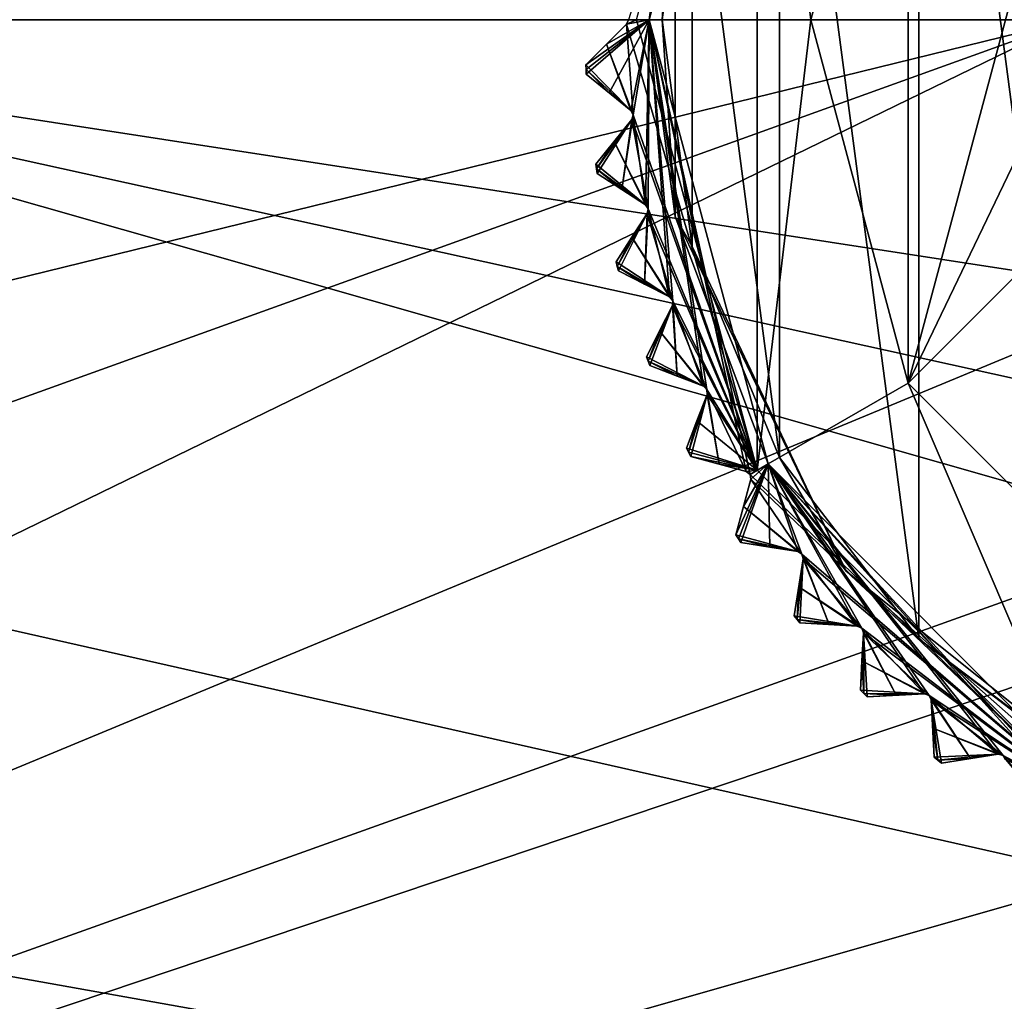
# Model space of a CAD drawing. Header units: millimetres. Extents: x -114 to 114, y -48 to 36.
# Tile 172 of 256: x 0 to 15, y -15 to 0. Entities that reach past the tile are written whole.
import ezdxf

# ---------------------------------------------------------------- set-up
doc = ezdxf.new("R2010")
doc.units = ezdxf.units.MM
doc.header["$LTSCALE"] = 65.185185
for name, color, linetype in [('2', 7, 'CONTINUOUS'), ('2786', 7, 'CONTINUOUS'), ('3463', 7, 'CONTINUOUS'), ('3464', 7, 'CONTINUOUS'), ('3467', 7, 'CONTINUOUS'), ('3568', 7, 'CONTINUOUS'), ('3570', 7, 'CONTINUOUS'), ('3571', 7, 'CONTINUOUS'), ('3572', 7, 'CONTINUOUS'), ('3573', 7, 'CONTINUOUS'), ('3574', 7, 'CONTINUOUS'), ('3575', 7, 'CONTINUOUS'), ('3576', 7, 'CONTINUOUS'), ('3577', 7, 'CONTINUOUS'), ('3578', 7, 'CONTINUOUS'), ('3579', 7, 'CONTINUOUS'), ('3580', 7, 'CONTINUOUS'), ('3581', 7, 'CONTINUOUS'), ('3582', 7, 'CONTINUOUS'), ('3583', 7, 'CONTINUOUS'), ('3584', 7, 'CONTINUOUS'), ('3585', 7, 'CONTINUOUS'), ('3587', 7, 'CONTINUOUS'), ('3588', 7, 'CONTINUOUS'), ('3639', 7, 'CONTINUOUS'), ('3640', 7, 'CONTINUOUS'), ('3641', 7, 'CONTINUOUS'), ('3642', 7, 'CONTINUOUS'), ('3643', 7, 'CONTINUOUS'), ('3644', 7, 'CONTINUOUS'), ('3645', 7, 'CONTINUOUS'), ('3646', 7, 'CONTINUOUS'), ('3647', 7, 'CONTINUOUS'), ('3652', 7, 'CONTINUOUS'), ('3655', 7, 'CONTINUOUS'), ('3838', 7, 'CONTINUOUS'), ('3839', 7, 'CONTINUOUS'), ('3841', 7, 'CONTINUOUS'), ('3918', 7, 'CONTINUOUS'), ('3919', 7, 'CONTINUOUS'), ('3920', 7, 'CONTINUOUS'), ('3921', 7, 'CONTINUOUS'), ('3922', 7, 'CONTINUOUS'), ('3923', 7, 'CONTINUOUS'), ('3924', 7, 'CONTINUOUS'), ('3925', 7, 'CONTINUOUS'), ('3926', 7, 'CONTINUOUS')]:
    doc.layers.add(name, color=color, linetype=linetype)

msp = doc.modelspace()

# ---------------------------------------------------------------- linework, layer by layer
at = {"layer": '2', "linetype": 'CONTINUOUS'}
for points in [[(-113, 35, 92.5), (63.3, 0, 92.5), (64.674, 4.231, 92.5), (-113, 35, 92.5)], [(63.3, 0, 92.5), (-113, 35, 92.5), (25.725, 6.847, 92.5), (63.3, 0, 92.5)], [(-16.649, 11.864, 92.5), (-11.634, 6.848, 92.5), (16.3, 0, 92.5), (-16.649, 11.864, 92.5)], [(-16.649, 11.864, 92.5), (16.3, 0, 92.5), (17.674, 4.231, 92.5), (-16.649, 11.864, 92.5)], [(-11.634, 6.848, 92.5), (-9.8, 0, 92.5), (16.3, 0, 92.5), (-11.634, 6.848, 92.5)], [(-11.634, -6.848, 92.5), (113, -35, 92.5), (-9.8, 0, 92.5), (-11.634, -6.848, 92.5)], [(-9.8, 0, 92.5), (113, -35, 92.5), (21.275, -6.847, 92.5), (-9.8, 0, 92.5)], [(16.3, 0, 92.5), (-9.8, 0, 92.5), (17.674, -4.231, 92.5), (16.3, 0, 92.5)], [(17.674, -4.231, 92.5), (-9.8, 0, 92.5), (21.275, -6.847, 92.5), (17.674, -4.231, 92.5)], [(-16.649, -11.864, 92.5), (113, -35, 92.5), (-11.634, -6.848, 92.5), (-16.649, -11.864, 92.5)], [(-70.5, -8.8, 92.5), (113, -35, 92.5), (-67.781, -8.369, 92.5), (-70.5, -8.8, 92.5)], [(113, -35, 92.5), (-23.5, -13.7, 92.5), (-67.781, -8.369, 92.5), (113, -35, 92.5)], [(-113, -35, 92.5), (113, -35, 92.5), (-70.5, -8.8, 92.5), (-113, -35, 92.5)], [(-23.5, -13.7, 92.5), (113, -35, 92.5), (-16.649, -11.864, 92.5), (-23.5, -13.7, 92.5)]]:
    msp.add_3dface(points, dxfattribs=at)
at = {"layer": '2786', "linetype": 'CONTINUOUS'}
for points in [[(110.5, 32.5, 90), (-9.8, 0, 90), (-11.634, 6.848, 90), (110.5, 32.5, 90)], [(-9.8, 0, 90), (110.5, 32.5, 90), (21.275, 6.847, 90), (-9.8, 0, 90)], [(-9.8, 0, 90), (21.275, 6.847, 90), (17.674, 4.231, 90), (-9.8, 0, 90)], [(16.3, 0, 90), (-9.8, 0, 90), (17.674, 4.231, 90), (16.3, 0, 90)], [(-50.5, -32.5, 90), (-16.649, -11.864, 90), (16.3, 0, 90), (-50.5, -32.5, 90)], [(-50.5, -32.5, 90), (63.3, 0, 90), (64.674, -4.231, 90), (-50.5, -32.5, 90)], [(63.3, 0, 90), (-50.5, -32.5, 90), (25.725, -6.847, 90), (63.3, 0, 90)], [(-50.5, -32.5, 90), (16.3, 0, 90), (17.674, -4.231, 90), (-50.5, -32.5, 90)], [(-16.649, -11.864, 90), (-11.634, -6.848, 90), (16.3, 0, 90), (-16.649, -11.864, 90)], [(-11.634, -6.848, 90), (-9.8, 0, 90), (16.3, 0, 90), (-11.634, -6.848, 90)], [(-50.5, -32.5, 90), (64.674, -4.231, 90), (68.275, -6.847, 90), (-50.5, -32.5, 90)], [(-50.5, -32.5, 90), (17.674, -4.231, 90), (21.275, -6.847, 90), (-50.5, -32.5, 90)], [(110.5, -32.5, 90), (-50.5, -32.5, 90), (72.725, -6.847, 90), (110.5, -32.5, 90)], [(-50.5, -32.5, 90), (68.275, -6.847, 90), (72.725, -6.847, 90), (-50.5, -32.5, 90)], [(-50.5, -32.5, 90), (21.275, -6.847, 90), (25.725, -6.847, 90), (-50.5, -32.5, 90)]]:
    msp.add_3dface(points, dxfattribs=at)
at = {"layer": '3463', "linetype": 'CONTINUOUS'}
for points in [[(13.921, 9.584, 110), (16.729, -11.737, 110), (16.729, 11.737, 110), (13.921, 9.584, 110)], [(11.767, 6.777, 110), (13.921, -9.584, 110), (13.921, 9.584, 110), (11.767, 6.777, 110)], [(13.921, -9.584, 110), (16.729, -11.737, 110), (13.921, 9.584, 110), (13.921, -9.584, 110)], [(10.412, 3.508, 110), (11.767, -6.777, 110), (11.767, 6.777, 110), (10.412, 3.508, 110)], [(11.767, -6.777, 110), (13.921, -9.584, 110), (11.767, 6.777, 110), (11.767, -6.777, 110)], [(9.95, 0, 110), (10.412, -3.508, 110), (10.412, 3.508, 110), (9.95, 0, 110)], [(10.412, -3.508, 110), (11.767, -6.777, 110), (10.412, 3.508, 110), (10.412, -3.508, 110)]]:
    msp.add_3dface(points, dxfattribs=at)
at = {"layer": '3464', "linetype": 'CONTINUOUS'}
for points in [[(9.55, 0, 93), (11.419, 6.975, 93), (11.419, -6.975, 93), (9.55, 0, 93)], [(11.419, -6.975, 93), (11.419, 6.975, 93), (12.25, 0, 93), (11.419, -6.975, 93)], [(12.25, 0, 93), (11.419, 6.975, 93), (13.757, 5.625, 93), (12.25, 0, 93)], [(13.757, -5.625, 93), (11.419, -6.975, 93), (12.25, 0, 93), (13.757, -5.625, 93)], [(16.525, -12.081, 93), (11.419, -6.975, 93), (13.757, -5.625, 93), (16.525, -12.081, 93)], [(17.875, -9.743, 93), (16.525, -12.081, 93), (13.757, -5.625, 93), (17.875, -9.743, 93)]]:
    msp.add_3dface(points, dxfattribs=at)
at = {"layer": '3467', "linetype": 'CONTINUOUS'}
for points in [[(8.767, -0.7, 93.8), (8.767, -0.7, 108.5), (9.396, -0.071, 93.154), (8.767, -0.7, 93.8)], [(9.396, -0.071, 93.154), (8.767, -0.7, 108.5), (9.088, -0.379, 108.833), (9.396, -0.071, 93.154)], [(9.088, -0.379, 93.467), (8.767, -0.7, 93.8), (9.396, -0.071, 93.154), (9.088, -0.379, 93.467)], [(9.396, -0.071, 109.146), (9.396, -0.071, 93.154), (9.088, -0.379, 108.833), (9.396, -0.071, 109.146)]]:
    msp.add_3dface(points, dxfattribs=at)
at = {"layer": '3568', "linetype": 'CONTINUOUS'}
for points in [[(14.722, -11.437, 108.833), (14.274, -11.508, 108.5), (15.153, -11.369, 109.146), (14.722, -11.437, 108.833)], [(15.153, -11.369, 109.146), (14.274, -11.508, 108.5), (14.274, -11.508, 93.8), (15.153, -11.369, 109.146)], [(14.722, -11.437, 93.467), (15.153, -11.369, 109.146), (14.274, -11.508, 93.8), (14.722, -11.437, 93.467)], [(15.153, -11.369, 93.154), (15.153, -11.369, 109.146), (14.722, -11.437, 93.467), (15.153, -11.369, 93.154)]]:
    msp.add_3dface(points, dxfattribs=at)
at = {"layer": '3570', "linetype": 'CONTINUOUS'}
for points in [[(13.574, -10.457, 108.833), (13.121, -10.481, 108.5), (14.01, -10.434, 109.146), (13.574, -10.457, 108.833)], [(14.01, -10.434, 109.146), (13.121, -10.481, 108.5), (13.121, -10.481, 93.8), (14.01, -10.434, 109.146)], [(13.575, -10.457, 93.467), (14.01, -10.434, 109.146), (13.121, -10.481, 93.8), (13.575, -10.457, 93.467)], [(14.01, -10.434, 93.154), (14.01, -10.434, 109.146), (13.575, -10.457, 93.467), (14.01, -10.434, 93.154)]]:
    msp.add_3dface(points, dxfattribs=at)
at = {"layer": '3571', "linetype": 'CONTINUOUS'}
for points in [[(14.162, -11.417, 93.8), (14.162, -11.417, 108.5), (14.115, -10.529, 93.154), (14.162, -11.417, 93.8)], [(14.115, -10.529, 93.154), (14.162, -11.417, 108.5), (14.138, -10.964, 108.833), (14.115, -10.529, 93.154)], [(14.138, -10.964, 93.467), (14.162, -11.417, 93.8), (14.115, -10.529, 93.154), (14.138, -10.964, 93.467)], [(14.115, -10.529, 109.146), (14.115, -10.529, 93.154), (14.138, -10.964, 108.833), (14.115, -10.529, 109.146)]]:
    msp.add_3dface(points, dxfattribs=at)
at = {"layer": '3572', "linetype": 'CONTINUOUS'}
for points in [[(12.536, -9.362, 108.833), (12.083, -9.338, 108.5), (12.971, -9.385, 109.146), (12.536, -9.362, 108.833)], [(12.971, -9.385, 109.146), (12.083, -9.338, 108.5), (12.083, -9.338, 93.8), (12.971, -9.385, 109.146)], [(12.536, -9.362, 93.467), (12.971, -9.385, 109.146), (12.083, -9.338, 93.8), (12.536, -9.362, 93.467)], [(12.971, -9.385, 93.154), (12.971, -9.385, 109.146), (12.536, -9.362, 93.467), (12.971, -9.385, 93.154)]]:
    msp.add_3dface(points, dxfattribs=at)
at = {"layer": '3573', "linetype": 'CONTINUOUS'}
for points in [[(13.019, -10.379, 93.8), (13.019, -10.379, 108.5), (13.066, -9.49, 93.154), (13.019, -10.379, 93.8)], [(13.066, -9.49, 93.154), (13.019, -10.379, 108.5), (13.043, -9.926, 108.833), (13.066, -9.49, 93.154)], [(13.043, -9.926, 93.467), (13.019, -10.379, 93.8), (13.066, -9.49, 93.154), (13.043, -9.926, 93.467)], [(13.066, -9.49, 109.146), (13.066, -9.49, 93.154), (13.043, -9.926, 108.833), (13.066, -9.49, 109.146)]]:
    msp.add_3dface(points, dxfattribs=at)
at = {"layer": '3574', "linetype": 'CONTINUOUS'}
for points in [[(11.617, -8.165, 108.833), (11.169, -8.094, 108.5), (12.048, -8.233, 109.146), (11.617, -8.165, 108.833)], [(12.048, -8.233, 109.146), (11.169, -8.094, 108.5), (11.169, -8.094, 93.8), (12.048, -8.233, 109.146)], [(11.617, -8.165, 93.467), (12.048, -8.233, 109.146), (11.169, -8.094, 93.8), (11.617, -8.165, 93.467)], [(12.048, -8.233, 93.154), (12.048, -8.233, 109.146), (11.617, -8.165, 93.467), (12.048, -8.233, 93.154)]]:
    msp.add_3dface(points, dxfattribs=at)
at = {"layer": '3575', "linetype": 'CONTINUOUS'}
for points in [[(11.992, -9.226, 93.8), (11.992, -9.226, 108.5), (12.131, -8.347, 93.154), (11.992, -9.226, 93.8)], [(12.131, -8.347, 93.154), (11.992, -9.226, 108.5), (12.063, -8.778, 108.833), (12.131, -8.347, 93.154)], [(12.063, -8.778, 93.467), (11.992, -9.226, 93.8), (12.131, -8.347, 93.154), (12.063, -8.778, 93.467)], [(12.131, -8.347, 109.146), (12.131, -8.347, 93.154), (12.063, -8.778, 108.833), (12.131, -8.347, 109.146)]]:
    msp.add_3dface(points, dxfattribs=at)
at = {"layer": '3576', "linetype": 'CONTINUOUS'}
for points in [[(10.829, -6.878, 108.833), (10.391, -6.76, 108.5), (11.25, -6.991, 109.146), (10.829, -6.878, 108.833)], [(11.25, -6.991, 109.146), (10.391, -6.76, 108.5), (10.391, -6.76, 93.8), (11.25, -6.991, 109.146)], [(10.829, -6.878, 93.467), (11.25, -6.991, 109.146), (10.391, -6.76, 93.8), (10.829, -6.878, 93.467)], [(11.25, -6.991, 93.154), (11.25, -6.991, 109.146), (10.829, -6.878, 93.467), (11.25, -6.991, 93.154)]]:
    msp.add_3dface(points, dxfattribs=at)
at = {"layer": '3577', "linetype": 'CONTINUOUS'}
for points in [[(11.091, -7.973, 93.8), (11.091, -7.973, 108.5), (11.321, -7.113, 93.154), (11.091, -7.973, 93.8)], [(11.321, -7.113, 93.154), (11.091, -7.973, 108.5), (11.208, -7.535, 108.833), (11.321, -7.113, 93.154)], [(11.208, -7.535, 93.467), (11.091, -7.973, 93.8), (11.321, -7.113, 93.154), (11.208, -7.535, 93.467)], [(11.321, -7.113, 109.146), (11.321, -7.113, 93.154), (11.208, -7.535, 108.833), (11.321, -7.113, 109.146)]]:
    msp.add_3dface(points, dxfattribs=at)
at = {"layer": '3578', "linetype": 'CONTINUOUS'}
for points in [[(10.179, -5.516, 108.833), (9.756, -5.353, 108.5), (10.587, -5.672, 109.146), (10.179, -5.516, 108.833)], [(10.587, -5.672, 109.146), (9.756, -5.353, 108.5), (9.756, -5.353, 93.8), (10.587, -5.672, 109.146)], [(10.179, -5.516, 93.467), (10.587, -5.672, 109.146), (9.756, -5.353, 93.8), (10.179, -5.516, 93.467)], [(10.587, -5.672, 93.154), (10.587, -5.672, 109.146), (10.179, -5.516, 93.467), (10.587, -5.672, 93.154)]]:
    msp.add_3dface(points, dxfattribs=at)
at = {"layer": '3579', "linetype": 'CONTINUOUS'}
for points in [[(10.325, -6.632, 93.8), (10.325, -6.632, 108.5), (10.644, -5.801, 93.154), (10.325, -6.632, 93.8)], [(10.644, -5.801, 93.154), (10.325, -6.632, 108.5), (10.488, -6.208, 108.833), (10.644, -5.801, 93.154)], [(10.488, -6.208, 93.467), (10.325, -6.632, 93.8), (10.644, -5.801, 93.154), (10.488, -6.208, 93.467)], [(10.644, -5.801, 109.146), (10.644, -5.801, 93.154), (10.488, -6.208, 108.833), (10.644, -5.801, 109.146)]]:
    msp.add_3dface(points, dxfattribs=at)
at = {"layer": '3580', "linetype": 'CONTINUOUS'}
for points in [[(9.676, -4.093, 108.833), (9.271, -3.887, 108.5), (10.064, -4.291, 109.146), (9.676, -4.093, 108.833)], [(10.064, -4.291, 109.146), (9.271, -3.887, 108.5), (9.271, -3.887, 93.8), (10.064, -4.291, 109.146)], [(9.676, -4.093, 93.467), (10.064, -4.291, 109.146), (9.271, -3.887, 93.8), (9.676, -4.093, 93.467)], [(10.064, -4.291, 93.154), (10.064, -4.291, 109.146), (9.676, -4.093, 93.467), (10.064, -4.291, 93.154)]]:
    msp.add_3dface(points, dxfattribs=at)
at = {"layer": '3581', "linetype": 'CONTINUOUS'}
for points in [[(9.704, -5.219, 93.8), (9.704, -5.219, 108.5), (10.108, -4.426, 93.154), (9.704, -5.219, 93.8)], [(10.108, -4.426, 93.154), (9.704, -5.219, 108.5), (9.91, -4.814, 108.833), (10.108, -4.426, 93.154)], [(9.91, -4.814, 93.467), (9.704, -5.219, 93.8), (10.108, -4.426, 93.154), (9.91, -4.814, 93.467)], [(10.108, -4.426, 109.146), (10.108, -4.426, 93.154), (9.91, -4.814, 108.833), (10.108, -4.426, 109.146)]]:
    msp.add_3dface(points, dxfattribs=at)
at = {"layer": '3582', "linetype": 'CONTINUOUS'}
for points in [[(9.324, -2.626, 108.833), (8.943, -2.379, 108.5), (9.689, -2.863, 109.146), (9.324, -2.626, 108.833)], [(9.689, -2.863, 109.146), (8.943, -2.379, 108.5), (8.943, -2.379, 93.8), (9.689, -2.863, 109.146)], [(9.324, -2.626, 93.467), (9.689, -2.863, 109.146), (8.943, -2.379, 93.8), (9.324, -2.626, 93.467)], [(9.689, -2.863, 93.154), (9.689, -2.863, 109.146), (9.324, -2.626, 93.467), (9.689, -2.863, 93.154)]]:
    msp.add_3dface(points, dxfattribs=at)
at = {"layer": '3583', "linetype": 'CONTINUOUS'}
for points in [[(9.234, -3.748, 93.8), (9.234, -3.748, 108.5), (9.719, -3.002, 93.154), (9.234, -3.748, 93.8)], [(9.719, -3.002, 93.154), (9.234, -3.748, 108.5), (9.481, -3.367, 108.833), (9.719, -3.002, 93.154)], [(9.481, -3.367, 93.467), (9.234, -3.748, 93.8), (9.719, -3.002, 93.154), (9.481, -3.367, 93.467)], [(9.719, -3.002, 109.146), (9.719, -3.002, 93.154), (9.481, -3.367, 108.833), (9.719, -3.002, 109.146)]]:
    msp.add_3dface(points, dxfattribs=at)
at = {"layer": '3584', "linetype": 'CONTINUOUS'}
for points in [[(9.127, -1.13, 108.833), (8.774, -0.844, 108.5), (9.466, -1.404, 109.146), (9.127, -1.13, 108.833)], [(9.466, -1.404, 109.146), (8.774, -0.844, 108.5), (8.774, -0.844, 93.8), (9.466, -1.404, 109.146)], [(9.127, -1.13, 93.467), (9.466, -1.404, 109.146), (8.774, -0.844, 93.8), (9.127, -1.13, 93.467)], [(9.466, -1.404, 93.154), (9.466, -1.404, 109.146), (9.127, -1.13, 93.467), (9.466, -1.404, 93.154)]]:
    msp.add_3dface(points, dxfattribs=at)
at = {"layer": '3585', "linetype": 'CONTINUOUS'}
for points in [[(8.921, -2.236, 93.8), (8.921, -2.236, 108.5), (9.481, -1.545, 93.154), (8.921, -2.236, 93.8)], [(9.481, -1.545, 93.154), (8.921, -2.236, 108.5), (9.206, -1.884, 108.833), (9.481, -1.545, 93.154)], [(9.206, -1.884, 93.467), (8.921, -2.236, 93.8), (9.481, -1.545, 93.154), (9.206, -1.884, 93.467)], [(9.481, -1.545, 109.146), (9.481, -1.545, 93.154), (9.206, -1.884, 108.833), (9.481, -1.545, 109.146)]]:
    msp.add_3dface(points, dxfattribs=at)
at = {"layer": '3587', "linetype": 'CONTINUOUS'}
for points in [[(9.55, 0, 93), (11.419, -6.975, 93), (9.396, -0.071, 93.154), (9.55, 0, 93)], [(9.55, 0, 93), (9.396, -0.071, 93.154), (9.425, 0, 93.125), (9.55, 0, 93)], [(9.088, -0.379, 93.467), (9.396, -0.071, 93.154), (9.502, -1.471, 93.125), (9.088, -0.379, 93.467)], [(9.396, -0.071, 93.154), (11.419, -6.975, 93), (9.502, -1.471, 93.125), (9.396, -0.071, 93.154)], [(8.767, -0.7, 93.8), (9.088, -0.379, 93.467), (9.466, -1.404, 93.154), (8.767, -0.7, 93.8)], [(9.466, -1.404, 93.154), (9.088, -0.379, 93.467), (9.502, -1.471, 93.125), (9.466, -1.404, 93.154)], [(8.767, -0.7, 93.8), (9.466, -1.404, 93.154), (8.77, -0.772, 93.8), (8.767, -0.7, 93.8)], [(9.466, -1.404, 93.154), (9.127, -1.13, 93.467), (8.77, -0.772, 93.8), (9.466, -1.404, 93.154)], [(9.127, -1.13, 93.467), (8.774, -0.844, 93.8), (8.77, -0.772, 93.8), (9.127, -1.13, 93.467)], [(11.419, -6.975, 93), (9.481, -1.545, 93.154), (9.502, -1.471, 93.125), (11.419, -6.975, 93)], [(9.206, -1.884, 93.467), (9.481, -1.545, 93.154), (9.733, -2.926, 93.125), (9.206, -1.884, 93.467)], [(9.481, -1.545, 93.154), (11.419, -6.975, 93), (9.733, -2.926, 93.125), (9.481, -1.545, 93.154)], [(9.689, -2.863, 93.154), (8.921, -2.236, 93.8), (9.206, -1.884, 93.467), (9.689, -2.863, 93.154)], [(9.689, -2.863, 93.154), (9.206, -1.884, 93.467), (9.733, -2.926, 93.125), (9.689, -2.863, 93.154)], [(8.921, -2.236, 93.8), (9.689, -2.863, 93.154), (8.932, -2.307, 93.8), (8.921, -2.236, 93.8)], [(9.689, -2.863, 93.154), (9.324, -2.626, 93.467), (8.932, -2.307, 93.8), (9.689, -2.863, 93.154)], [(9.324, -2.626, 93.467), (8.943, -2.379, 93.8), (8.932, -2.307, 93.8), (9.324, -2.626, 93.467)], [(9.481, -3.367, 93.467), (9.719, -3.002, 93.154), (10.114, -4.349, 93.125), (9.481, -3.367, 93.467)], [(11.419, -6.975, 93), (9.719, -3.002, 93.154), (9.733, -2.926, 93.125), (11.419, -6.975, 93)], [(9.719, -3.002, 93.154), (11.419, -6.975, 93), (10.114, -4.349, 93.125), (9.719, -3.002, 93.154)], [(10.064, -4.291, 93.154), (9.234, -3.748, 93.8), (9.481, -3.367, 93.467), (10.064, -4.291, 93.154)], [(10.064, -4.291, 93.154), (9.481, -3.367, 93.467), (10.114, -4.349, 93.125), (10.064, -4.291, 93.154)], [(9.234, -3.748, 93.8), (10.064, -4.291, 93.154), (9.253, -3.818, 93.8), (9.234, -3.748, 93.8)], [(10.064, -4.291, 93.154), (9.676, -4.093, 93.467), (9.253, -3.818, 93.8), (10.064, -4.291, 93.154)], [(9.676, -4.093, 93.467), (9.271, -3.887, 93.8), (9.253, -3.818, 93.8), (9.676, -4.093, 93.467)], [(11.419, -6.975, 93), (10.108, -4.426, 93.154), (10.114, -4.349, 93.125), (11.419, -6.975, 93)], [(9.91, -4.814, 93.467), (10.108, -4.426, 93.154), (10.642, -5.725, 93.125), (9.91, -4.814, 93.467)], [(10.108, -4.426, 93.154), (11.419, -6.975, 93), (10.642, -5.725, 93.125), (10.108, -4.426, 93.154)], [(10.587, -5.672, 93.154), (9.704, -5.219, 93.8), (9.91, -4.814, 93.467), (10.587, -5.672, 93.154)], [(10.587, -5.672, 93.154), (9.91, -4.814, 93.467), (10.642, -5.725, 93.125), (10.587, -5.672, 93.154)], [(9.704, -5.219, 93.8), (10.587, -5.672, 93.154), (9.73, -5.286, 93.8), (9.704, -5.219, 93.8)], [(10.587, -5.672, 93.154), (10.179, -5.516, 93.467), (9.73, -5.286, 93.8), (10.587, -5.672, 93.154)], [(10.179, -5.516, 93.467), (9.756, -5.353, 93.8), (9.73, -5.286, 93.8), (10.179, -5.516, 93.467)], [(11.419, -6.975, 93), (10.644, -5.801, 93.154), (10.642, -5.725, 93.125), (11.419, -6.975, 93)], [(11.419, -6.975, 93), (10.488, -6.208, 93.467), (10.644, -5.801, 93.154), (11.419, -6.975, 93)], [(11.419, -6.975, 93), (10.325, -6.632, 93.8), (10.488, -6.208, 93.467), (11.419, -6.975, 93)], [(10.325, -6.632, 93.8), (11.419, -6.975, 93), (10.358, -6.696, 93.8), (10.325, -6.632, 93.8)], [(11.419, -6.975, 93), (10.391, -6.76, 93.8), (10.358, -6.696, 93.8), (11.419, -6.975, 93)], [(11.419, -6.975, 93), (10.829, -6.878, 93.467), (10.391, -6.76, 93.8), (11.419, -6.975, 93)], [(11.419, -6.975, 93), (11.25, -6.991, 93.154), (10.829, -6.878, 93.467), (11.419, -6.975, 93)], [(11.25, -6.991, 93.154), (11.419, -6.975, 93), (11.311, -7.037, 93.125), (11.25, -6.991, 93.154)], [(11.419, -6.975, 93), (16.525, -12.081, 93), (11.311, -7.037, 93.125), (11.419, -6.975, 93)], [(11.208, -7.535, 93.467), (11.321, -7.113, 93.154), (12.113, -8.273, 93.125), (11.208, -7.535, 93.467)], [(16.525, -12.081, 93), (11.321, -7.113, 93.154), (11.311, -7.037, 93.125), (16.525, -12.081, 93)], [(11.321, -7.113, 93.154), (16.525, -12.081, 93), (12.113, -8.273, 93.125), (11.321, -7.113, 93.154)], [(12.048, -8.233, 93.154), (11.091, -7.973, 93.8), (11.208, -7.535, 93.467), (12.048, -8.233, 93.154)], [(12.048, -8.233, 93.154), (11.208, -7.535, 93.467), (12.113, -8.273, 93.125), (12.048, -8.233, 93.154)], [(11.091, -7.973, 93.8), (12.048, -8.233, 93.154), (11.13, -8.033, 93.8), (11.091, -7.973, 93.8)], [(12.048, -8.233, 93.154), (11.617, -8.165, 93.467), (11.13, -8.033, 93.8), (12.048, -8.233, 93.154)], [(11.617, -8.165, 93.467), (11.169, -8.094, 93.8), (11.13, -8.033, 93.8), (11.617, -8.165, 93.467)], [(12.063, -8.778, 93.467), (12.131, -8.347, 93.154), (13.04, -9.418, 93.125), (12.063, -8.778, 93.467)], [(16.525, -12.081, 93), (12.131, -8.347, 93.154), (12.113, -8.273, 93.125), (16.525, -12.081, 93)], [(12.131, -8.347, 93.154), (16.525, -12.081, 93), (13.04, -9.418, 93.125), (12.131, -8.347, 93.154)], [(12.971, -9.385, 93.154), (11.992, -9.226, 93.8), (12.063, -8.778, 93.467), (12.971, -9.385, 93.154)], [(12.971, -9.385, 93.154), (12.063, -8.778, 93.467), (13.04, -9.418, 93.125), (12.971, -9.385, 93.154)], [(11.992, -9.226, 93.8), (12.971, -9.385, 93.154), (12.037, -9.282, 93.8), (11.992, -9.226, 93.8)], [(12.971, -9.385, 93.154), (12.536, -9.362, 93.467), (12.037, -9.282, 93.8), (12.971, -9.385, 93.154)], [(12.536, -9.362, 93.467), (12.083, -9.338, 93.8), (12.037, -9.282, 93.8), (12.536, -9.362, 93.467)], [(16.525, -12.081, 93), (13.066, -9.49, 93.154), (13.04, -9.418, 93.125), (16.525, -12.081, 93)], [(13.043, -9.926, 93.467), (13.066, -9.49, 93.154), (14.082, -10.46, 93.125), (13.043, -9.926, 93.467)], [(13.066, -9.49, 93.154), (16.525, -12.081, 93), (14.082, -10.46, 93.125), (13.066, -9.49, 93.154)], [(14.01, -10.434, 93.154), (13.019, -10.379, 93.8), (13.043, -9.926, 93.467), (14.01, -10.434, 93.154)], [(14.01, -10.434, 93.154), (13.043, -9.926, 93.467), (14.082, -10.46, 93.125), (14.01, -10.434, 93.154)], [(13.019, -10.379, 93.8), (14.01, -10.434, 93.154), (13.07, -10.43, 93.8), (13.019, -10.379, 93.8)], [(14.01, -10.434, 93.154), (13.575, -10.457, 93.467), (13.07, -10.43, 93.8), (14.01, -10.434, 93.154)], [(13.575, -10.457, 93.467), (13.121, -10.481, 93.8), (13.07, -10.43, 93.8), (13.575, -10.457, 93.467)], [(16.525, -12.081, 93), (14.115, -10.529, 93.154), (14.082, -10.46, 93.125), (16.525, -12.081, 93)], [(14.115, -10.529, 93.154), (16.525, -12.081, 93), (15.227, -11.387, 93.125), (14.115, -10.529, 93.154)], [(14.138, -10.964, 93.467), (14.115, -10.529, 93.154), (15.227, -11.387, 93.125), (14.138, -10.964, 93.467)], [(15.153, -11.369, 93.154), (14.162, -11.417, 93.8), (14.138, -10.964, 93.467), (15.153, -11.369, 93.154)], [(15.153, -11.369, 93.154), (14.138, -10.964, 93.467), (15.227, -11.387, 93.125), (15.153, -11.369, 93.154)], [(14.162, -11.417, 93.8), (15.153, -11.369, 93.154), (14.218, -11.463, 93.8), (14.162, -11.417, 93.8)], [(15.153, -11.369, 93.154), (14.722, -11.437, 93.467), (14.218, -11.463, 93.8), (15.153, -11.369, 93.154)], [(16.525, -12.081, 93), (15.267, -11.452, 93.154), (15.227, -11.387, 93.125), (16.525, -12.081, 93)], [(14.722, -11.437, 93.467), (14.274, -11.508, 93.8), (14.218, -11.463, 93.8), (14.722, -11.437, 93.467)]]:
    msp.add_3dface(points, dxfattribs=at)
at = {"layer": '3588', "linetype": 'CONTINUOUS'}
for points in [[(9.396, -0.071, 93.154), (9.396, -0.071, 109.146), (9.425, 0, 109.175), (9.396, -0.071, 93.154)], [(9.425, 0, 93.125), (9.396, -0.071, 93.154), (9.425, 0, 109.175), (9.425, 0, 93.125)]]:
    msp.add_3dface(points, dxfattribs=at)
at = {"layer": '3639', "linetype": 'CONTINUOUS'}
for points in [[(15.153, -11.369, 109.146), (15.153, -11.369, 93.154), (15.227, -11.387, 93.125), (15.153, -11.369, 109.146)], [(15.153, -11.369, 109.146), (15.227, -11.387, 93.125), (15.227, -11.387, 109.175), (15.153, -11.369, 109.146)], [(15.267, -11.452, 93.154), (15.267, -11.452, 109.146), (15.227, -11.387, 109.175), (15.267, -11.452, 93.154)], [(15.227, -11.387, 93.125), (15.267, -11.452, 93.154), (15.227, -11.387, 109.175), (15.227, -11.387, 93.125)]]:
    msp.add_3dface(points, dxfattribs=at)
at = {"layer": '3640', "linetype": 'CONTINUOUS'}
for points in [[(14.01, -10.434, 109.146), (14.01, -10.434, 93.154), (14.082, -10.46, 93.125), (14.01, -10.434, 109.146)], [(14.01, -10.434, 109.146), (14.082, -10.46, 93.125), (14.082, -10.46, 109.175), (14.01, -10.434, 109.146)], [(14.115, -10.529, 93.154), (14.115, -10.529, 109.146), (14.082, -10.46, 109.175), (14.115, -10.529, 93.154)], [(14.082, -10.46, 93.125), (14.115, -10.529, 93.154), (14.082, -10.46, 109.175), (14.082, -10.46, 93.125)]]:
    msp.add_3dface(points, dxfattribs=at)
at = {"layer": '3641', "linetype": 'CONTINUOUS'}
for points in [[(12.971, -9.385, 109.146), (12.971, -9.385, 93.154), (13.04, -9.418, 93.125), (12.971, -9.385, 109.146)], [(12.971, -9.385, 109.146), (13.04, -9.418, 93.125), (13.04, -9.418, 109.175), (12.971, -9.385, 109.146)], [(13.066, -9.49, 93.154), (13.066, -9.49, 109.146), (13.04, -9.418, 109.175), (13.066, -9.49, 93.154)], [(13.04, -9.418, 93.125), (13.066, -9.49, 93.154), (13.04, -9.418, 109.175), (13.04, -9.418, 93.125)]]:
    msp.add_3dface(points, dxfattribs=at)
at = {"layer": '3642', "linetype": 'CONTINUOUS'}
for points in [[(12.048, -8.233, 109.146), (12.048, -8.233, 93.154), (12.113, -8.273, 93.125), (12.048, -8.233, 109.146)], [(12.048, -8.233, 109.146), (12.113, -8.273, 93.125), (12.113, -8.273, 109.175), (12.048, -8.233, 109.146)], [(12.131, -8.347, 93.154), (12.131, -8.347, 109.146), (12.113, -8.273, 109.175), (12.131, -8.347, 93.154)], [(12.113, -8.273, 93.125), (12.131, -8.347, 93.154), (12.113, -8.273, 109.175), (12.113, -8.273, 93.125)]]:
    msp.add_3dface(points, dxfattribs=at)
at = {"layer": '3643', "linetype": 'CONTINUOUS'}
for points in [[(11.25, -6.991, 109.146), (11.25, -6.991, 93.154), (11.311, -7.037, 93.125), (11.25, -6.991, 109.146)], [(11.25, -6.991, 109.146), (11.311, -7.037, 93.125), (11.311, -7.037, 109.175), (11.25, -6.991, 109.146)], [(11.321, -7.113, 93.154), (11.321, -7.113, 109.146), (11.311, -7.037, 109.175), (11.321, -7.113, 93.154)], [(11.311, -7.037, 93.125), (11.321, -7.113, 93.154), (11.311, -7.037, 109.175), (11.311, -7.037, 93.125)]]:
    msp.add_3dface(points, dxfattribs=at)
at = {"layer": '3644', "linetype": 'CONTINUOUS'}
for points in [[(10.587, -5.672, 109.146), (10.587, -5.672, 93.154), (10.642, -5.725, 93.125), (10.587, -5.672, 109.146)], [(10.587, -5.672, 109.146), (10.642, -5.725, 93.125), (10.642, -5.725, 109.175), (10.587, -5.672, 109.146)], [(10.644, -5.801, 93.154), (10.644, -5.801, 109.146), (10.642, -5.725, 109.175), (10.644, -5.801, 93.154)], [(10.642, -5.725, 93.125), (10.644, -5.801, 93.154), (10.642, -5.725, 109.175), (10.642, -5.725, 93.125)]]:
    msp.add_3dface(points, dxfattribs=at)
at = {"layer": '3645', "linetype": 'CONTINUOUS'}
for points in [[(10.064, -4.291, 109.146), (10.064, -4.291, 93.154), (10.114, -4.349, 93.125), (10.064, -4.291, 109.146)], [(10.064, -4.291, 109.146), (10.114, -4.349, 93.125), (10.114, -4.349, 109.175), (10.064, -4.291, 109.146)], [(10.108, -4.426, 93.154), (10.108, -4.426, 109.146), (10.114, -4.349, 109.175), (10.108, -4.426, 93.154)], [(10.114, -4.349, 93.125), (10.108, -4.426, 93.154), (10.114, -4.349, 109.175), (10.114, -4.349, 93.125)]]:
    msp.add_3dface(points, dxfattribs=at)
at = {"layer": '3646', "linetype": 'CONTINUOUS'}
for points in [[(9.689, -2.863, 109.146), (9.689, -2.863, 93.154), (9.733, -2.926, 93.125), (9.689, -2.863, 109.146)], [(9.689, -2.863, 109.146), (9.733, -2.926, 93.125), (9.733, -2.926, 109.175), (9.689, -2.863, 109.146)], [(9.719, -3.002, 93.154), (9.719, -3.002, 109.146), (9.733, -2.926, 109.175), (9.719, -3.002, 93.154)], [(9.733, -2.926, 93.125), (9.719, -3.002, 93.154), (9.733, -2.926, 109.175), (9.733, -2.926, 93.125)]]:
    msp.add_3dface(points, dxfattribs=at)
at = {"layer": '3647', "linetype": 'CONTINUOUS'}
for points in [[(9.466, -1.404, 109.146), (9.466, -1.404, 93.154), (9.502, -1.471, 93.125), (9.466, -1.404, 109.146)], [(9.466, -1.404, 109.146), (9.502, -1.471, 93.125), (9.502, -1.471, 109.175), (9.466, -1.404, 109.146)], [(9.481, -1.545, 93.154), (9.481, -1.545, 109.146), (9.502, -1.471, 109.175), (9.481, -1.545, 93.154)], [(9.502, -1.471, 93.125), (9.481, -1.545, 93.154), (9.502, -1.471, 109.175), (9.502, -1.471, 93.125)]]:
    msp.add_3dface(points, dxfattribs=at)
at = {"layer": '3652', "linetype": 'CONTINUOUS'}
for points in [[(13.757, 5.625, 93.5), (17.875, 9.743, 93.5), (13.757, -5.625, 93.5), (13.757, 5.625, 93.5)], [(13.757, -5.625, 93.5), (17.875, 9.743, 93.5), (17.413, 1.978, 93.5), (13.757, -5.625, 93.5)], [(12.25, 0, 93.5), (13.757, 5.625, 93.5), (13.757, -5.625, 93.5), (12.25, 0, 93.5)], [(17.413, -1.978, 93.5), (13.757, -5.625, 93.5), (17.413, 1.978, 93.5), (17.413, -1.978, 93.5)], [(17.875, -9.743, 93.5), (13.757, -5.625, 93.5), (17.413, -1.978, 93.5), (17.875, -9.743, 93.5)]]:
    msp.add_3dface(points, dxfattribs=at)
at = {"layer": '3655', "linetype": 'CONTINUOUS'}
for points in [[(12.25, 0, 93), (13.757, 5.625, 93), (12.25, 0, 93.5), (12.25, 0, 93)], [(13.757, 5.625, 93), (13.757, 5.625, 93.5), (12.25, 0, 93.5), (13.757, 5.625, 93)], [(13.757, -5.625, 93), (12.25, 0, 93), (13.757, -5.625, 93.5), (13.757, -5.625, 93)], [(12.25, 0, 93), (12.25, 0, 93.5), (13.757, -5.625, 93.5), (12.25, 0, 93)], [(17.875, -9.743, 93), (13.757, -5.625, 93), (17.875, -9.743, 93.5), (17.875, -9.743, 93)], [(13.757, -5.625, 93), (13.757, -5.625, 93.5), (17.875, -9.743, 93.5), (13.757, -5.625, 93)]]:
    msp.add_3dface(points, dxfattribs=at)
at = {"layer": '3838', "linetype": 'CONTINUOUS'}
for points in [[(11.592, 6.875, 109.5), (9.425, 0, 109.175), (9.75, 0, 109.5), (11.592, 6.875, 109.5)], [(9.088, -0.379, 108.833), (8.767, -0.7, 108.5), (9.75, 0, 109.5), (9.088, -0.379, 108.833)], [(8.767, -0.7, 108.5), (8.77, -0.772, 108.5), (9.75, 0, 109.5), (8.767, -0.7, 108.5)], [(8.77, -0.772, 108.5), (8.774, -0.844, 108.5), (9.75, 0, 109.5), (8.77, -0.772, 108.5)], [(8.774, -0.844, 108.5), (9.127, -1.13, 108.833), (9.75, 0, 109.5), (8.774, -0.844, 108.5)], [(9.396, -0.071, 109.146), (9.088, -0.379, 108.833), (9.75, 0, 109.5), (9.396, -0.071, 109.146)], [(9.127, -1.13, 108.833), (9.466, -1.404, 109.146), (9.75, 0, 109.5), (9.127, -1.13, 108.833)], [(9.425, 0, 109.175), (9.396, -0.071, 109.146), (9.75, 0, 109.5), (9.425, 0, 109.175)], [(9.466, -1.404, 109.146), (9.502, -1.471, 109.175), (9.75, 0, 109.5), (9.466, -1.404, 109.146)], [(9.502, -1.471, 109.175), (9.689, -2.863, 109.146), (9.75, 0, 109.5), (9.502, -1.471, 109.175)], [(9.689, -2.863, 109.146), (9.733, -2.926, 109.175), (9.75, 0, 109.5), (9.689, -2.863, 109.146)], [(9.733, -2.926, 109.175), (10.064, -4.291, 109.146), (9.75, 0, 109.5), (9.733, -2.926, 109.175)], [(11.25, -6.991, 109.146), (11.311, -7.037, 109.175), (9.75, 0, 109.5), (11.25, -6.991, 109.146)], [(10.642, -5.725, 109.175), (11.25, -6.991, 109.146), (9.75, 0, 109.5), (10.642, -5.725, 109.175)], [(10.587, -5.672, 109.146), (10.642, -5.725, 109.175), (9.75, 0, 109.5), (10.587, -5.672, 109.146)], [(10.114, -4.349, 109.175), (10.587, -5.672, 109.146), (9.75, 0, 109.5), (10.114, -4.349, 109.175)], [(10.064, -4.291, 109.146), (10.114, -4.349, 109.175), (9.75, 0, 109.5), (10.064, -4.291, 109.146)], [(9.75, 0, 109.5), (11.311, -7.037, 109.175), (11.592, -6.875, 109.5), (9.75, 0, 109.5)], [(9.324, -2.626, 108.833), (9.689, -2.863, 109.146), (9.502, -1.471, 109.175), (9.324, -2.626, 108.833)], [(9.481, -1.545, 109.146), (9.324, -2.626, 108.833), (9.502, -1.471, 109.175), (9.481, -1.545, 109.146)], [(8.943, -2.379, 108.5), (9.481, -1.545, 109.146), (8.932, -2.307, 108.5), (8.943, -2.379, 108.5)], [(9.481, -1.545, 109.146), (9.206, -1.884, 108.833), (8.932, -2.307, 108.5), (9.481, -1.545, 109.146)], [(8.943, -2.379, 108.5), (9.324, -2.626, 108.833), (9.481, -1.545, 109.146), (8.943, -2.379, 108.5)], [(9.206, -1.884, 108.833), (8.921, -2.236, 108.5), (8.932, -2.307, 108.5), (9.206, -1.884, 108.833)], [(9.271, -3.887, 108.5), (9.719, -3.002, 109.146), (9.253, -3.818, 108.5), (9.271, -3.887, 108.5)], [(9.719, -3.002, 109.146), (9.481, -3.367, 108.833), (9.253, -3.818, 108.5), (9.719, -3.002, 109.146)], [(9.271, -3.887, 108.5), (9.676, -4.093, 108.833), (9.719, -3.002, 109.146), (9.271, -3.887, 108.5)], [(9.676, -4.093, 108.833), (10.064, -4.291, 109.146), (9.733, -2.926, 109.175), (9.676, -4.093, 108.833)], [(9.719, -3.002, 109.146), (9.676, -4.093, 108.833), (9.733, -2.926, 109.175), (9.719, -3.002, 109.146)], [(9.481, -3.367, 108.833), (9.234, -3.748, 108.5), (9.253, -3.818, 108.5), (9.481, -3.367, 108.833)], [(10.108, -4.426, 109.146), (10.179, -5.516, 108.833), (10.114, -4.349, 109.175), (10.108, -4.426, 109.146)], [(10.179, -5.516, 108.833), (10.587, -5.672, 109.146), (10.114, -4.349, 109.175), (10.179, -5.516, 108.833)], [(9.756, -5.353, 108.5), (10.108, -4.426, 109.146), (9.73, -5.286, 108.5), (9.756, -5.353, 108.5)], [(10.108, -4.426, 109.146), (9.91, -4.814, 108.833), (9.73, -5.286, 108.5), (10.108, -4.426, 109.146)], [(9.756, -5.353, 108.5), (10.179, -5.516, 108.833), (10.108, -4.426, 109.146), (9.756, -5.353, 108.5)], [(9.91, -4.814, 108.833), (9.704, -5.219, 108.5), (9.73, -5.286, 108.5), (9.91, -4.814, 108.833)], [(10.829, -6.878, 108.833), (11.25, -6.991, 109.146), (10.642, -5.725, 109.175), (10.829, -6.878, 108.833)], [(10.644, -5.801, 109.146), (10.829, -6.878, 108.833), (10.642, -5.725, 109.175), (10.644, -5.801, 109.146)], [(10.391, -6.76, 108.5), (10.644, -5.801, 109.146), (10.358, -6.696, 108.5), (10.391, -6.76, 108.5)], [(10.644, -5.801, 109.146), (10.488, -6.208, 108.833), (10.358, -6.696, 108.5), (10.644, -5.801, 109.146)], [(10.391, -6.76, 108.5), (10.829, -6.878, 108.833), (10.644, -5.801, 109.146), (10.391, -6.76, 108.5)], [(10.488, -6.208, 108.833), (10.325, -6.632, 108.5), (10.358, -6.696, 108.5), (10.488, -6.208, 108.833)], [(11.208, -7.535, 108.833), (11.091, -7.973, 108.5), (11.592, -6.875, 109.5), (11.208, -7.535, 108.833)], [(11.592, -6.875, 109.5), (11.091, -7.973, 108.5), (11.13, -8.033, 108.5), (11.592, -6.875, 109.5)], [(11.169, -8.094, 108.5), (11.592, -6.875, 109.5), (11.13, -8.033, 108.5), (11.169, -8.094, 108.5)], [(11.169, -8.094, 108.5), (11.617, -8.165, 108.833), (11.592, -6.875, 109.5), (11.169, -8.094, 108.5)], [(11.321, -7.113, 109.146), (11.208, -7.535, 108.833), (11.592, -6.875, 109.5), (11.321, -7.113, 109.146)], [(11.311, -7.037, 109.175), (11.321, -7.113, 109.146), (11.592, -6.875, 109.5), (11.311, -7.037, 109.175)], [(16.387, -12.179, 109.146), (16.463, -12.189, 109.175), (11.592, -6.875, 109.5), (16.387, -12.179, 109.146)], [(15.227, -11.387, 109.175), (16.387, -12.179, 109.146), (11.592, -6.875, 109.5), (15.227, -11.387, 109.175)], [(15.153, -11.369, 109.146), (15.227, -11.387, 109.175), (11.592, -6.875, 109.5), (15.153, -11.369, 109.146)], [(14.082, -10.46, 109.175), (15.153, -11.369, 109.146), (11.592, -6.875, 109.5), (14.082, -10.46, 109.175)], [(14.01, -10.434, 109.146), (14.082, -10.46, 109.175), (11.592, -6.875, 109.5), (14.01, -10.434, 109.146)], [(13.04, -9.418, 109.175), (14.01, -10.434, 109.146), (11.592, -6.875, 109.5), (13.04, -9.418, 109.175)], [(12.971, -9.385, 109.146), (13.04, -9.418, 109.175), (11.592, -6.875, 109.5), (12.971, -9.385, 109.146)], [(12.113, -8.273, 109.175), (12.971, -9.385, 109.146), (11.592, -6.875, 109.5), (12.113, -8.273, 109.175)], [(11.617, -8.165, 108.833), (12.048, -8.233, 109.146), (11.592, -6.875, 109.5), (11.617, -8.165, 108.833)], [(12.048, -8.233, 109.146), (12.113, -8.273, 109.175), (11.592, -6.875, 109.5), (12.048, -8.233, 109.146)], [(11.592, -6.875, 109.5), (16.463, -12.189, 109.175), (16.625, -11.908, 109.5), (11.592, -6.875, 109.5)], [(12.083, -9.338, 108.5), (12.131, -8.347, 109.146), (12.037, -9.282, 108.5), (12.083, -9.338, 108.5)], [(12.131, -8.347, 109.146), (12.063, -8.778, 108.833), (12.037, -9.282, 108.5), (12.131, -8.347, 109.146)], [(12.083, -9.338, 108.5), (12.536, -9.362, 108.833), (12.131, -8.347, 109.146), (12.083, -9.338, 108.5)], [(12.536, -9.362, 108.833), (12.971, -9.385, 109.146), (12.113, -8.273, 109.175), (12.536, -9.362, 108.833)], [(12.131, -8.347, 109.146), (12.536, -9.362, 108.833), (12.113, -8.273, 109.175), (12.131, -8.347, 109.146)], [(12.063, -8.778, 108.833), (11.992, -9.226, 108.5), (12.037, -9.282, 108.5), (12.063, -8.778, 108.833)], [(13.574, -10.457, 108.833), (14.01, -10.434, 109.146), (13.04, -9.418, 109.175), (13.574, -10.457, 108.833)], [(13.066, -9.49, 109.146), (13.574, -10.457, 108.833), (13.04, -9.418, 109.175), (13.066, -9.49, 109.146)], [(13.066, -9.49, 109.146), (13.043, -9.926, 108.833), (13.07, -10.43, 108.5), (13.066, -9.49, 109.146)], [(13.121, -10.481, 108.5), (13.574, -10.457, 108.833), (13.066, -9.49, 109.146), (13.121, -10.481, 108.5)], [(13.121, -10.481, 108.5), (13.066, -9.49, 109.146), (13.07, -10.43, 108.5), (13.121, -10.481, 108.5)], [(13.043, -9.926, 108.833), (13.019, -10.379, 108.5), (13.07, -10.43, 108.5), (13.043, -9.926, 108.833)], [(14.722, -11.437, 108.833), (15.153, -11.369, 109.146), (14.082, -10.46, 109.175), (14.722, -11.437, 108.833)], [(14.115, -10.529, 109.146), (14.722, -11.437, 108.833), (14.082, -10.46, 109.175), (14.115, -10.529, 109.146)], [(14.274, -11.508, 108.5), (14.722, -11.437, 108.833), (14.115, -10.529, 109.146), (14.274, -11.508, 108.5)], [(14.274, -11.508, 108.5), (14.115, -10.529, 109.146), (14.218, -11.463, 108.5), (14.274, -11.508, 108.5)], [(14.115, -10.529, 109.146), (14.138, -10.964, 108.833), (14.218, -11.463, 108.5), (14.115, -10.529, 109.146)], [(14.138, -10.964, 108.833), (14.162, -11.417, 108.5), (14.218, -11.463, 108.5), (14.138, -10.964, 108.833)], [(15.965, -12.292, 108.833), (16.387, -12.179, 109.146), (15.227, -11.387, 109.175), (15.965, -12.292, 108.833)], [(15.267, -11.452, 109.146), (15.965, -12.292, 108.833), (15.227, -11.387, 109.175), (15.267, -11.452, 109.146)]]:
    msp.add_3dface(points, dxfattribs=at)
at = {"layer": '3839', "linetype": 'CONTINUOUS'}
for points in [[(11.592, 6.875, 109.5), (9.75, 0, 109.5), (11.592, 6.875, 109.8), (11.592, 6.875, 109.5)], [(11.592, 6.875, 109.8), (9.75, 0, 109.5), (9.75, 0, 109.8), (11.592, 6.875, 109.8)], [(9.75, 0, 109.5), (11.592, -6.875, 109.5), (9.75, 0, 109.8), (9.75, 0, 109.5)], [(9.75, 0, 109.8), (11.592, -6.875, 109.5), (11.592, -6.875, 109.8), (9.75, 0, 109.8)], [(11.592, -6.875, 109.5), (16.625, -11.908, 109.5), (11.592, -6.875, 109.8), (11.592, -6.875, 109.5)], [(11.592, -6.875, 109.8), (16.625, -11.908, 109.5), (16.625, -11.908, 109.8), (11.592, -6.875, 109.8)]]:
    msp.add_3dface(points, dxfattribs=at)
at = {"layer": '3841', "linetype": 'CONTINUOUS'}
for points in [[(11.592, 6.875, 109.8), (9.75, 0, 109.8), (10.152, 3.047, 109.941), (11.592, 6.875, 109.8)], [(9.75, 0, 109.8), (10.152, -3.047, 109.941), (10.152, 3.047, 109.941), (9.75, 0, 109.8)], [(10.152, -3.047, 109.941), (9.95, 0, 110), (10.152, 3.047, 109.941), (10.152, -3.047, 109.941)], [(9.75, 0, 109.8), (11.592, -6.875, 109.8), (10.152, -3.047, 109.941), (9.75, 0, 109.8)], [(10.412, -3.508, 110), (9.95, 0, 110), (10.152, -3.047, 109.941), (10.412, -3.508, 110)], [(12.796, -8.536, 109.941), (10.412, -3.508, 110), (10.152, -3.047, 109.941), (12.796, -8.536, 109.941)], [(11.592, -6.875, 109.8), (12.796, -8.536, 109.941), (10.152, -3.047, 109.941), (11.592, -6.875, 109.8)], [(11.767, -6.777, 110), (10.412, -3.508, 110), (12.796, -8.536, 109.941), (11.767, -6.777, 110)], [(13.921, -9.584, 110), (11.767, -6.777, 110), (12.796, -8.536, 109.941), (13.921, -9.584, 110)], [(11.592, -6.875, 109.8), (16.625, -11.908, 109.8), (12.796, -8.536, 109.941), (11.592, -6.875, 109.8)], [(17.56, -12.336, 109.941), (13.921, -9.584, 110), (12.796, -8.536, 109.941), (17.56, -12.336, 109.941)], [(16.625, -11.908, 109.8), (17.56, -12.336, 109.941), (12.796, -8.536, 109.941), (16.625, -11.908, 109.8)], [(16.729, -11.737, 110), (13.921, -9.584, 110), (17.56, -12.336, 109.941), (16.729, -11.737, 110)]]:
    msp.add_3dface(points, dxfattribs=at)
at = {"layer": '3918', "linetype": 'CONTINUOUS'}
for points in [[(14.162, -11.417, 108.5), (14.162, -11.417, 93.8), (14.218, -11.463, 93.8), (14.162, -11.417, 108.5)], [(14.162, -11.417, 108.5), (14.218, -11.463, 93.8), (14.218, -11.463, 108.5), (14.162, -11.417, 108.5)], [(14.274, -11.508, 93.8), (14.274, -11.508, 108.5), (14.218, -11.463, 108.5), (14.274, -11.508, 93.8)], [(14.218, -11.463, 93.8), (14.274, -11.508, 93.8), (14.218, -11.463, 108.5), (14.218, -11.463, 93.8)]]:
    msp.add_3dface(points, dxfattribs=at)
at = {"layer": '3919', "linetype": 'CONTINUOUS'}
for points in [[(13.019, -10.379, 108.5), (13.019, -10.379, 93.8), (13.07, -10.43, 93.8), (13.019, -10.379, 108.5)], [(13.019, -10.379, 108.5), (13.07, -10.43, 93.8), (13.07, -10.43, 108.5), (13.019, -10.379, 108.5)], [(13.121, -10.481, 93.8), (13.121, -10.481, 108.5), (13.07, -10.43, 108.5), (13.121, -10.481, 93.8)], [(13.07, -10.43, 93.8), (13.121, -10.481, 93.8), (13.07, -10.43, 108.5), (13.07, -10.43, 93.8)]]:
    msp.add_3dface(points, dxfattribs=at)
at = {"layer": '3920', "linetype": 'CONTINUOUS'}
for points in [[(11.992, -9.226, 108.5), (11.992, -9.226, 93.8), (12.037, -9.282, 93.8), (11.992, -9.226, 108.5)], [(11.992, -9.226, 108.5), (12.037, -9.282, 93.8), (12.037, -9.282, 108.5), (11.992, -9.226, 108.5)], [(12.083, -9.338, 93.8), (12.083, -9.338, 108.5), (12.037, -9.282, 108.5), (12.083, -9.338, 93.8)], [(12.037, -9.282, 93.8), (12.083, -9.338, 93.8), (12.037, -9.282, 108.5), (12.037, -9.282, 93.8)]]:
    msp.add_3dface(points, dxfattribs=at)
at = {"layer": '3921', "linetype": 'CONTINUOUS'}
for points in [[(11.091, -7.973, 108.5), (11.091, -7.973, 93.8), (11.13, -8.033, 93.8), (11.091, -7.973, 108.5)], [(11.091, -7.973, 108.5), (11.13, -8.033, 93.8), (11.13, -8.033, 108.5), (11.091, -7.973, 108.5)], [(11.169, -8.094, 93.8), (11.169, -8.094, 108.5), (11.13, -8.033, 108.5), (11.169, -8.094, 93.8)], [(11.13, -8.033, 93.8), (11.169, -8.094, 93.8), (11.13, -8.033, 108.5), (11.13, -8.033, 93.8)]]:
    msp.add_3dface(points, dxfattribs=at)
at = {"layer": '3922', "linetype": 'CONTINUOUS'}
for points in [[(10.325, -6.632, 108.5), (10.325, -6.632, 93.8), (10.358, -6.696, 93.8), (10.325, -6.632, 108.5)], [(10.325, -6.632, 108.5), (10.358, -6.696, 93.8), (10.358, -6.696, 108.5), (10.325, -6.632, 108.5)], [(10.391, -6.76, 93.8), (10.391, -6.76, 108.5), (10.358, -6.696, 108.5), (10.391, -6.76, 93.8)], [(10.358, -6.696, 93.8), (10.391, -6.76, 93.8), (10.358, -6.696, 108.5), (10.358, -6.696, 93.8)]]:
    msp.add_3dface(points, dxfattribs=at)
at = {"layer": '3923', "linetype": 'CONTINUOUS'}
for points in [[(9.704, -5.219, 108.5), (9.704, -5.219, 93.8), (9.73, -5.286, 93.8), (9.704, -5.219, 108.5)], [(9.704, -5.219, 108.5), (9.73, -5.286, 93.8), (9.73, -5.286, 108.5), (9.704, -5.219, 108.5)], [(9.756, -5.353, 93.8), (9.756, -5.353, 108.5), (9.73, -5.286, 108.5), (9.756, -5.353, 93.8)], [(9.73, -5.286, 93.8), (9.756, -5.353, 93.8), (9.73, -5.286, 108.5), (9.73, -5.286, 93.8)]]:
    msp.add_3dface(points, dxfattribs=at)
at = {"layer": '3924', "linetype": 'CONTINUOUS'}
for points in [[(9.234, -3.748, 108.5), (9.234, -3.748, 93.8), (9.253, -3.818, 93.8), (9.234, -3.748, 108.5)], [(9.234, -3.748, 108.5), (9.253, -3.818, 93.8), (9.253, -3.818, 108.5), (9.234, -3.748, 108.5)], [(9.271, -3.887, 93.8), (9.271, -3.887, 108.5), (9.253, -3.818, 108.5), (9.271, -3.887, 93.8)], [(9.253, -3.818, 93.8), (9.271, -3.887, 93.8), (9.253, -3.818, 108.5), (9.253, -3.818, 93.8)]]:
    msp.add_3dface(points, dxfattribs=at)
at = {"layer": '3925', "linetype": 'CONTINUOUS'}
for points in [[(8.921, -2.236, 108.5), (8.921, -2.236, 93.8), (8.932, -2.307, 93.8), (8.921, -2.236, 108.5)], [(8.921, -2.236, 108.5), (8.932, -2.307, 93.8), (8.932, -2.307, 108.5), (8.921, -2.236, 108.5)], [(8.943, -2.379, 93.8), (8.943, -2.379, 108.5), (8.932, -2.307, 108.5), (8.943, -2.379, 93.8)], [(8.932, -2.307, 93.8), (8.943, -2.379, 93.8), (8.932, -2.307, 108.5), (8.932, -2.307, 93.8)]]:
    msp.add_3dface(points, dxfattribs=at)
at = {"layer": '3926', "linetype": 'CONTINUOUS'}
for points in [[(8.767, -0.7, 108.5), (8.767, -0.7, 93.8), (8.77, -0.772, 93.8), (8.767, -0.7, 108.5)], [(8.767, -0.7, 108.5), (8.77, -0.772, 93.8), (8.77, -0.772, 108.5), (8.767, -0.7, 108.5)], [(8.774, -0.844, 93.8), (8.774, -0.844, 108.5), (8.77, -0.772, 108.5), (8.774, -0.844, 93.8)], [(8.77, -0.772, 93.8), (8.774, -0.844, 93.8), (8.77, -0.772, 108.5), (8.77, -0.772, 93.8)]]:
    msp.add_3dface(points, dxfattribs=at)

doc.saveas('drawing.dxf')
